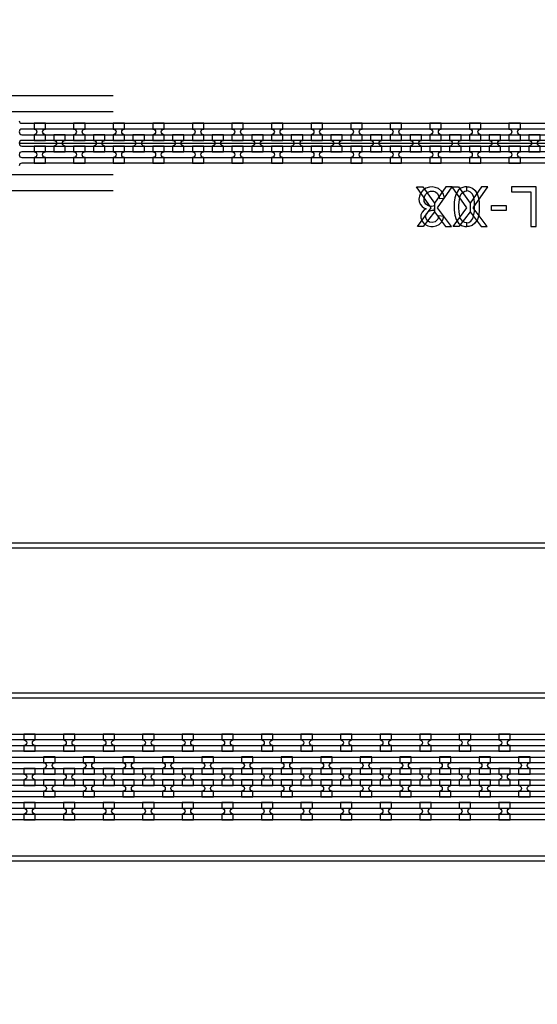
# Model space of a CAD drawing. Extents: x -63500 to 63500, y -63500 to 63500.
# Tile 184 of 256: x -12613 to -9343, y 9955 to 16170. Entities that reach past the tile are written whole.
import ezdxf

# ---------------------------------------------------------------- set-up
doc = ezdxf.new("R2010")
doc.units = 13
doc.header["$MEASUREMENT"] = 0
for name, color, linetype in [('1_Metal', 2, 'Continuous'), ('2_Electrodes', 5, 'Continuous'), ('3_Outline', 4, 'Continuous')]:
    doc.layers.add(name, color=color, linetype=linetype)

msp = doc.modelspace()

# ---------------------------------------------------------------- linework, layer by layer
for p, q in [((-12022.2, 15690), (-17305.1, 15690)), ((-17760.6, 15590), (-12022.2, 15590)), ((-12616, 15390), (-4451.8, 15390)), ((-12022.2, 15190), (-17760.6, 15190)), ((-12022.2, 15090), (-17368.1, 15090))]:
    msp.add_line(p, q)
for points in [[(-10100.5, 14864), (-10013.3, 14983), (-10105.8, 15114), (-10066.2, 15114), (-9993.2, 15011.6), (-9993.2, 14958.1), (-10063.9, 14864), (-10100.5, 14864)], [(-9885.8, 14864), (-9973.1, 14983), (-9880.5, 15114), (-9920.1, 15114), (-9993.2, 15011.6), (-9993.2, 14958.1), (-9922.5, 14864), (-9885.8, 14864)], [(-9875.2, 14864), (-9787.9, 14983), (-9880.5, 15114), (-9840.9, 15114), (-9767.8, 15011.6), (-9767.8, 14958.1), (-9838.5, 14864), (-9875.2, 14864)], [(-9660.5, 14864), (-9747.7, 14983), (-9655.2, 15114), (-9694.8, 15114), (-9767.8, 15011.6), (-9767.8, 14958.1), (-9697.1, 14864), (-9660.5, 14864)]]:
    msp.add_lwpolyline(points, close=True)
for radius in [50000, 47500, 45000]:
    msp.add_circle((0, 0), radius)
at = {"layer": '1_Metal'}
for points in [[(-50000, 0, -1), (50000, 0), (51000, 0, 1), (-51000, 0)], [(-32850, 11300), (-5866, 11300, 0.414214), (-4026, 13140), (-4026, 13640, 0.414214), (-5866, 15480), (-7098, 15480, 0.414214), (-7116, 15462), (-7116, 15462), (-7146.6, 15462), (-7146.6, 15532.2), (-7116.6, 15532.2, 0.384752), (-7098.7, 15516), (-5866, 15516, -0.414214), (-3990, 13640), (-3990, 13140, -0.414214), (-5866, 11264), (-32850, 11264)], [(-12450, 15408), (-12450, 15444, -0.414214), (-12468, 15462), (-12468, 15462, -0.414214), (-12450, 15480), (-12450, 15516), (-12522, 15516), (-12522, 15480, -0.414214), (-12504, 15462), (-12504, 15462, -0.414214), (-12522, 15444), (-12522, 15408)], [(-12200, 15408), (-12200, 15444, -0.414214), (-12218, 15462), (-12218, 15462, -0.414214), (-12200, 15480), (-12200, 15516), (-12272, 15516), (-12272, 15480, -0.414214), (-12254, 15462), (-12254, 15462, -0.414214), (-12272, 15444), (-12272, 15408)], [(-11950, 15408), (-11950, 15444, -0.414214), (-11968, 15462), (-11968, 15462, -0.414214), (-11950, 15480), (-11950, 15516), (-12022, 15516), (-12022, 15480, -0.414214), (-12004, 15462), (-12004, 15462, -0.414214), (-12022, 15444), (-12022, 15408)], [(-11700, 15408), (-11700, 15444, -0.414214), (-11718, 15462), (-11718, 15462, -0.414214), (-11700, 15480), (-11700, 15516), (-11772, 15516), (-11772, 15480, -0.414214), (-11754, 15462), (-11754, 15462, -0.414214), (-11772, 15444), (-11772, 15408)], [(-11450, 15408), (-11450, 15444, -0.414214), (-11468, 15462), (-11468, 15462, -0.414214), (-11450, 15480), (-11450, 15516), (-11522, 15516), (-11522, 15480, -0.414214), (-11504, 15462), (-11504, 15462, -0.414214), (-11522, 15444), (-11522, 15408)], [(-11200, 15408), (-11200, 15444, -0.414214), (-11218, 15462), (-11218, 15462, -0.414214), (-11200, 15480), (-11200, 15516), (-11272, 15516), (-11272, 15480, -0.414214), (-11254, 15462), (-11254, 15462, -0.414214), (-11272, 15444), (-11272, 15408)], [(-10950, 15408), (-10950, 15444, -0.414214), (-10968, 15462), (-10968, 15462, -0.414214), (-10950, 15480), (-10950, 15516), (-11022, 15516), (-11022, 15480, -0.414214), (-11004, 15462), (-11004, 15462, -0.414214), (-11022, 15444), (-11022, 15408)], [(-10700, 15408), (-10700, 15444, -0.414214), (-10718, 15462), (-10718, 15462, -0.414214), (-10700, 15480), (-10700, 15516), (-10772, 15516), (-10772, 15480, -0.414214), (-10754, 15462), (-10754, 15462, -0.414214), (-10772, 15444), (-10772, 15408)], [(-10450, 15408), (-10450, 15444, -0.414214), (-10468, 15462), (-10468, 15462, -0.414214), (-10450, 15480), (-10450, 15516), (-10522, 15516), (-10522, 15480, -0.414214), (-10504, 15462), (-10504, 15462, -0.414214), (-10522, 15444), (-10522, 15408)], [(-10200, 15408), (-10200, 15444, -0.414214), (-10218, 15462), (-10218, 15462, -0.414214), (-10200, 15480), (-10200, 15516), (-10272, 15516), (-10272, 15480, -0.414214), (-10254, 15462), (-10254, 15462, -0.414214), (-10272, 15444), (-10272, 15408)], [(-9950, 15408), (-9950, 15444, -0.414214), (-9968, 15462), (-9968, 15462, -0.414214), (-9950, 15480), (-9950, 15516), (-10022, 15516), (-10022, 15480, -0.414214), (-10004, 15462), (-10004, 15462, -0.414214), (-10022, 15444), (-10022, 15408)], [(-9700, 15408), (-9700, 15444, -0.414214), (-9718, 15462), (-9718, 15462, -0.414214), (-9700, 15480), (-9700, 15516), (-9772, 15516), (-9772, 15480, -0.414214), (-9754, 15462), (-9754, 15462, -0.414214), (-9772, 15444), (-9772, 15408)], [(-9450, 15408), (-9450, 15444, -0.414214), (-9468, 15462), (-9468, 15462, -0.414214), (-9450, 15480), (-9450, 15516), (-9522, 15516), (-9522, 15480, -0.414214), (-9504, 15462), (-9504, 15462, -0.414214), (-9522, 15444), (-9522, 15408)], [(-32850, 11372), (-32446, 11372), (-32446, 11372), (-5866, 11372, 0.414214), (-4098, 13140), (-4098, 13640, 0.414214), (-5866, 15408), (-7098, 15408, 0.414214), (-7116, 15390), (-7116, 15390), (-7146.6, 15390), (-7146.6, 15462), (-7116, 15462, 0.414214), (-7098, 15444), (-5866, 15444, -0.414214), (-4062, 13640), (-4062, 13140, -0.414214), (-5866, 11336), (-32446, 11336), (-32850, 11336)], [(-12325, 15444), (-12397, 15444), (-12397, 15408, -0.414214), (-12379, 15390), (-12379, 15390, -0.414214), (-12397, 15372), (-12397, 15336), (-12325, 15336), (-12325, 15372, -0.414214), (-12343, 15390), (-12343, 15390, -0.414214), (-12325, 15408), (-12325, 15444)], [(-12075, 15444), (-12147, 15444), (-12147, 15408, -0.414214), (-12129, 15390), (-12129, 15390, -0.414214), (-12147, 15372), (-12147, 15336), (-12075, 15336), (-12075, 15372, -0.414214), (-12093, 15390), (-12093, 15390, -0.414214), (-12075, 15408), (-12075, 15444)], [(-11825, 15444), (-11897, 15444), (-11897, 15408, -0.414214), (-11879, 15390), (-11879, 15390, -0.414214), (-11897, 15372), (-11897, 15336), (-11825, 15336), (-11825, 15372, -0.414214), (-11843, 15390), (-11843, 15390, -0.414214), (-11825, 15408), (-11825, 15444)], [(-11575, 15444), (-11647, 15444), (-11647, 15408, -0.414214), (-11629, 15390), (-11629, 15390, -0.414214), (-11647, 15372), (-11647, 15336), (-11575, 15336), (-11575, 15372, -0.414214), (-11593, 15390), (-11593, 15390, -0.414214), (-11575, 15408), (-11575, 15444)], [(-11325, 15444), (-11397, 15444), (-11397, 15408, -0.414214), (-11379, 15390), (-11379, 15390, -0.414214), (-11397, 15372), (-11397, 15336), (-11325, 15336), (-11325, 15372, -0.414214), (-11343, 15390), (-11343, 15390, -0.414214), (-11325, 15408), (-11325, 15444)], [(-11075, 15444), (-11147, 15444), (-11147, 15408, -0.414214), (-11129, 15390), (-11129, 15390, -0.414214), (-11147, 15372), (-11147, 15336), (-11075, 15336), (-11075, 15372, -0.414214), (-11093, 15390), (-11093, 15390, -0.414214), (-11075, 15408), (-11075, 15444)], [(-10825, 15444), (-10897, 15444), (-10897, 15408, -0.414214), (-10879, 15390), (-10879, 15390, -0.414214), (-10897, 15372), (-10897, 15336), (-10825, 15336), (-10825, 15372, -0.414214), (-10843, 15390), (-10843, 15390, -0.414214), (-10825, 15408), (-10825, 15444)], [(-10575, 15444), (-10647, 15444), (-10647, 15408, -0.414214), (-10629, 15390), (-10629, 15390, -0.414214), (-10647, 15372), (-10647, 15336), (-10575, 15336), (-10575, 15372, -0.414214), (-10593, 15390), (-10593, 15390, -0.414214), (-10575, 15408), (-10575, 15444)], [(-10325, 15444), (-10397, 15444), (-10397, 15408, -0.414214), (-10379, 15390), (-10379, 15390, -0.414214), (-10397, 15372), (-10397, 15336), (-10325, 15336), (-10325, 15372, -0.414214), (-10343, 15390), (-10343, 15390, -0.414214), (-10325, 15408), (-10325, 15444)], [(-10075, 15444), (-10147, 15444), (-10147, 15408, -0.414214), (-10129, 15390), (-10129, 15390, -0.414214), (-10147, 15372), (-10147, 15336), (-10075, 15336), (-10075, 15372, -0.414214), (-10093, 15390), (-10093, 15390, -0.414214), (-10075, 15408), (-10075, 15444)], [(-9825, 15444), (-9897, 15444), (-9897, 15408, -0.414214), (-9879, 15390), (-9879, 15390, -0.414214), (-9897, 15372), (-9897, 15336), (-9825, 15336), (-9825, 15372, -0.414214), (-9843, 15390), (-9843, 15390, -0.414214), (-9825, 15408), (-9825, 15444)], [(-9575, 15444), (-9647, 15444), (-9647, 15408, -0.414214), (-9629, 15390), (-9629, 15390, -0.414214), (-9647, 15372), (-9647, 15336), (-9575, 15336), (-9575, 15372, -0.414214), (-9593, 15390), (-9593, 15390, -0.414214), (-9575, 15408), (-9575, 15444)], [(-9325, 15444), (-9397, 15444), (-9397, 15408, -0.414214), (-9379, 15390), (-9379, 15390, -0.414214), (-9397, 15372), (-9397, 15336), (-9325, 15336), (-9325, 15372, -0.414214), (-9343, 15390), (-9343, 15390, -0.414214), (-9325, 15408), (-9325, 15444)], [(-32850, 11444), (-32446, 11444), (-5866, 11444, 0.414214), (-4170, 13140), (-4170, 13640, 0.414214), (-5866, 15336), (-7098, 15336, 0.414214), (-7116, 15318), (-7116, 15318), (-7146.6, 15318), (-7146.6, 15390), (-7116, 15390, 0.414214), (-7098, 15372), (-5866, 15372, -0.414214), (-4134, 13640), (-4134, 13140, -0.414214), (-5866, 11408), (-32446, 11408), (-32850, 11408)], [(-12450, 15372), (-12522, 15372), (-12522, 15336, -0.414214), (-12504, 15318), (-12504, 15318, -0.414214), (-12522, 15300), (-12522, 15264), (-12450, 15264), (-12450, 15300, -0.414214), (-12468, 15318), (-12468, 15318, -0.414214), (-12450, 15336), (-12450, 15372)], [(-12200, 15372), (-12272, 15372), (-12272, 15336, -0.414214), (-12254, 15318), (-12254, 15318, -0.414214), (-12272, 15300), (-12272, 15264), (-12200, 15264), (-12200, 15300, -0.414214), (-12218, 15318), (-12218, 15318, -0.414214), (-12200, 15336), (-12200, 15372)], [(-11950, 15372), (-12022, 15372), (-12022, 15336, -0.414214), (-12004, 15318), (-12004, 15318, -0.414214), (-12022, 15300), (-12022, 15264), (-11950, 15264), (-11950, 15300, -0.414214), (-11968, 15318), (-11968, 15318, -0.414214), (-11950, 15336), (-11950, 15372)], [(-11700, 15372), (-11772, 15372), (-11772, 15336, -0.414214), (-11754, 15318), (-11754, 15318, -0.414214), (-11772, 15300), (-11772, 15264), (-11700, 15264), (-11700, 15300, -0.414214), (-11718, 15318), (-11718, 15318, -0.414214), (-11700, 15336), (-11700, 15372)], [(-11450, 15372), (-11522, 15372), (-11522, 15336, -0.414214), (-11504, 15318), (-11504, 15318, -0.414214), (-11522, 15300), (-11522, 15264), (-11450, 15264), (-11450, 15300, -0.414214), (-11468, 15318), (-11468, 15318, -0.414214), (-11450, 15336), (-11450, 15372)], [(-11200, 15372), (-11272, 15372), (-11272, 15336, -0.414214), (-11254, 15318), (-11254, 15318, -0.414214), (-11272, 15300), (-11272, 15264), (-11200, 15264), (-11200, 15300, -0.414214), (-11218, 15318), (-11218, 15318, -0.414214), (-11200, 15336), (-11200, 15372)], [(-10950, 15372), (-11022, 15372), (-11022, 15336, -0.414214), (-11004, 15318), (-11004, 15318, -0.414214), (-11022, 15300), (-11022, 15264), (-10950, 15264), (-10950, 15300, -0.414214), (-10968, 15318), (-10968, 15318, -0.414214), (-10950, 15336), (-10950, 15372)], [(-10700, 15372), (-10772, 15372), (-10772, 15336, -0.414214), (-10754, 15318), (-10754, 15318, -0.414214), (-10772, 15300), (-10772, 15264), (-10700, 15264), (-10700, 15300, -0.414214), (-10718, 15318), (-10718, 15318, -0.414214), (-10700, 15336), (-10700, 15372)], [(-10450, 15372), (-10522, 15372), (-10522, 15336, -0.414214), (-10504, 15318), (-10504, 15318, -0.414214), (-10522, 15300), (-10522, 15264), (-10450, 15264), (-10450, 15300, -0.414214), (-10468, 15318), (-10468, 15318, -0.414214), (-10450, 15336), (-10450, 15372)], [(-10200, 15372), (-10272, 15372), (-10272, 15336, -0.414214), (-10254, 15318), (-10254, 15318, -0.414214), (-10272, 15300), (-10272, 15264), (-10200, 15264), (-10200, 15300, -0.414214), (-10218, 15318), (-10218, 15318, -0.414214), (-10200, 15336), (-10200, 15372)], [(-9950, 15372), (-10022, 15372), (-10022, 15336, -0.414214), (-10004, 15318), (-10004, 15318, -0.414214), (-10022, 15300), (-10022, 15264), (-9950, 15264), (-9950, 15300, -0.414214), (-9968, 15318), (-9968, 15318, -0.414214), (-9950, 15336), (-9950, 15372)], [(-9700, 15372), (-9772, 15372), (-9772, 15336, -0.414214), (-9754, 15318), (-9754, 15318, -0.414214), (-9772, 15300), (-9772, 15264), (-9700, 15264), (-9700, 15300, -0.414214), (-9718, 15318), (-9718, 15318, -0.414214), (-9700, 15336), (-9700, 15372)], [(-9450, 15372), (-9522, 15372), (-9522, 15336, -0.414214), (-9504, 15318), (-9504, 15318, -0.414214), (-9522, 15300), (-9522, 15264), (-9450, 15264), (-9450, 15300, -0.414214), (-9468, 15318), (-9468, 15318, -0.414214), (-9450, 15336), (-9450, 15372)], [(-32850, 11516), (-32446, 11516), (-5866, 11516, 0.414214), (-4242, 13140), (-4242, 13640, 0.414214), (-5866, 15264), (-7098.7, 15264, 0.384752), (-7116.6, 15247.9), (-7146.6, 15247.9), (-7146.6, 15318), (-7116, 15318, 0.414214), (-7098, 15300), (-5866, 15300, -0.414214), (-4206, 13640), (-4206, 13140, -0.414214), (-5866, 11480), (-32446, 11480), (-32850, 11480)], [(-12586, 11552.1), (-12514, 11552.1), (-12514, 11588.1, -0.414214), (-12532, 11606.1), (-12532, 11606.1, -0.414214), (-12514, 11624.1), (-12514, 11660.1), (-12586, 11660.1), (-12586, 11624.1, -0.414214), (-12568, 11606.1), (-12568, 11606.1, -0.414214), (-12586, 11588.1)], [(-12336, 11552.1), (-12264, 11552.1), (-12264, 11588.1, -0.414214), (-12282, 11606.1), (-12282, 11606.1, -0.414214), (-12264, 11624.1), (-12264, 11660.1), (-12336, 11660.1), (-12336, 11624.1, -0.414214), (-12318, 11606.1), (-12318, 11606.1, -0.414214), (-12336, 11588.1)], [(-12086, 11552.1), (-12014, 11552.1), (-12014, 11588.1, -0.414214), (-12032, 11606.1), (-12032, 11606.1, -0.414214), (-12014, 11624.1), (-12014, 11660.1), (-12086, 11660.1), (-12086, 11624.1, -0.414214), (-12068, 11606.1), (-12068, 11606.1, -0.414214), (-12086, 11588.1)], [(-11836, 11552.1), (-11764, 11552.1), (-11764, 11588.1, -0.414214), (-11782, 11606.1), (-11782, 11606.1, -0.414214), (-11764, 11624.1), (-11764, 11660.1), (-11836, 11660.1), (-11836, 11624.1, -0.414214), (-11818, 11606.1), (-11818, 11606.1, -0.414214), (-11836, 11588.1)], [(-11586, 11552.1), (-11514, 11552.1), (-11514, 11588.1, -0.414214), (-11532, 11606.1), (-11532, 11606.1, -0.414214), (-11514, 11624.1), (-11514, 11660.1), (-11586, 11660.1), (-11586, 11624.1, -0.414214), (-11568, 11606.1), (-11568, 11606.1, -0.414214), (-11586, 11588.1)], [(-11336, 11552.1), (-11264, 11552.1), (-11264, 11588.1, -0.414214), (-11282, 11606.1), (-11282, 11606.1, -0.414214), (-11264, 11624.1), (-11264, 11660.1), (-11336, 11660.1), (-11336, 11624.1, -0.414214), (-11318, 11606.1), (-11318, 11606.1, -0.414214), (-11336, 11588.1)], [(-11086, 11552.1), (-11014, 11552.1), (-11014, 11588.1, -0.414214), (-11032, 11606.1), (-11032, 11606.1, -0.414214), (-11014, 11624.1), (-11014, 11660.1), (-11086, 11660.1), (-11086, 11624.1, -0.414214), (-11068, 11606.1), (-11068, 11606.1, -0.414214), (-11086, 11588.1)], [(-10836, 11552.1), (-10764, 11552.1), (-10764, 11588.1, -0.414214), (-10782, 11606.1), (-10782, 11606.1, -0.414214), (-10764, 11624.1), (-10764, 11660.1), (-10836, 11660.1), (-10836, 11624.1, -0.414214), (-10818, 11606.1), (-10818, 11606.1, -0.414214), (-10836, 11588.1)], [(-10586, 11552.1), (-10514, 11552.1), (-10514, 11588.1, -0.414214), (-10532, 11606.1), (-10532, 11606.1, -0.414214), (-10514, 11624.1), (-10514, 11660.1), (-10586, 11660.1), (-10586, 11624.1, -0.414214), (-10568, 11606.1), (-10568, 11606.1, -0.414214), (-10586, 11588.1)], [(-10336, 11552.1), (-10264, 11552.1), (-10264, 11588.1, -0.414214), (-10282, 11606.1), (-10282, 11606.1, -0.414214), (-10264, 11624.1), (-10264, 11660.1), (-10336, 11660.1), (-10336, 11624.1, -0.414214), (-10318, 11606.1), (-10318, 11606.1, -0.414214), (-10336, 11588.1)], [(-10086, 11552.1), (-10014, 11552.1), (-10014, 11588.1, -0.414214), (-10032, 11606.1), (-10032, 11606.1, -0.414214), (-10014, 11624.1), (-10014, 11660.1), (-10086, 11660.1), (-10086, 11624.1, -0.414214), (-10068, 11606.1), (-10068, 11606.1, -0.414214), (-10086, 11588.1)], [(-9836, 11552.1), (-9764, 11552.1), (-9764, 11588.1, -0.414214), (-9782, 11606.1), (-9782, 11606.1, -0.414214), (-9764, 11624.1), (-9764, 11660.1), (-9836, 11660.1), (-9836, 11624.1, -0.414214), (-9818, 11606.1), (-9818, 11606.1, -0.414214), (-9836, 11588.1)], [(-9586, 11552.1), (-9514, 11552.1), (-9514, 11588.1, -0.414214), (-9532, 11606.1), (-9532, 11606.1, -0.414214), (-9514, 11624.1), (-9514, 11660.1), (-9586, 11660.1), (-9586, 11624.1, -0.414214), (-9568, 11606.1), (-9568, 11606.1, -0.414214), (-9586, 11588.1)], [(-12389.2, 11408.1), (-12389.2, 11444.1, -0.414214), (-12407.2, 11462.1), (-12407.2, 11462.1, -0.414214), (-12389.2, 11480.1), (-12389.2, 11516.1), (-12461.2, 11516.1), (-12461.2, 11480.1, -0.414214), (-12443.2, 11462.1), (-12443.2, 11462.1, -0.414214), (-12461.2, 11444.1), (-12461.2, 11408.1)], [(-12139.2, 11408.1), (-12139.2, 11444.1, -0.414214), (-12157.2, 11462.1), (-12157.2, 11462.1, -0.414214), (-12139.2, 11480.1), (-12139.2, 11516.1), (-12211.2, 11516.1), (-12211.2, 11480.1, -0.414214), (-12193.2, 11462.1), (-12193.2, 11462.1, -0.414214), (-12211.2, 11444.1), (-12211.2, 11408.1)], [(-11889.2, 11408.1), (-11889.2, 11444.1, -0.414214), (-11907.2, 11462.1), (-11907.2, 11462.1, -0.414214), (-11889.2, 11480.1), (-11889.2, 11516.1), (-11961.2, 11516.1), (-11961.2, 11480.1, -0.414214), (-11943.2, 11462.1), (-11943.2, 11462.1, -0.414214), (-11961.2, 11444.1), (-11961.2, 11408.1)], [(-11639.2, 11408.1), (-11639.2, 11444.1, -0.414214), (-11657.2, 11462.1), (-11657.2, 11462.1, -0.414214), (-11639.2, 11480.1), (-11639.2, 11516.1), (-11711.2, 11516.1), (-11711.2, 11480.1, -0.414214), (-11693.2, 11462.1), (-11693.2, 11462.1, -0.414214), (-11711.2, 11444.1), (-11711.2, 11408.1)], [(-11389.2, 11408.1), (-11389.2, 11444.1, -0.414214), (-11407.2, 11462.1), (-11407.2, 11462.1, -0.414214), (-11389.2, 11480.1), (-11389.2, 11516.1), (-11461.2, 11516.1), (-11461.2, 11480.1, -0.414214), (-11443.2, 11462.1), (-11443.2, 11462.1, -0.414214), (-11461.2, 11444.1), (-11461.2, 11408.1)], [(-11139.2, 11408.1), (-11139.2, 11444.1, -0.414214), (-11157.2, 11462.1), (-11157.2, 11462.1, -0.414214), (-11139.2, 11480.1), (-11139.2, 11516.1), (-11211.2, 11516.1), (-11211.2, 11480.1, -0.414214), (-11193.2, 11462.1), (-11193.2, 11462.1, -0.414214), (-11211.2, 11444.1), (-11211.2, 11408.1)], [(-10889.2, 11408.1), (-10889.2, 11444.1, -0.414214), (-10907.2, 11462.1), (-10907.2, 11462.1, -0.414214), (-10889.2, 11480.1), (-10889.2, 11516.1), (-10961.2, 11516.1), (-10961.2, 11480.1, -0.414214), (-10943.2, 11462.1), (-10943.2, 11462.1, -0.414214), (-10961.2, 11444.1), (-10961.2, 11408.1)], [(-10639.2, 11408.1), (-10639.2, 11444.1, -0.414214), (-10657.2, 11462.1), (-10657.2, 11462.1, -0.414214), (-10639.2, 11480.1), (-10639.2, 11516.1), (-10711.2, 11516.1), (-10711.2, 11480.1, -0.414214), (-10693.2, 11462.1), (-10693.2, 11462.1, -0.414214), (-10711.2, 11444.1), (-10711.2, 11408.1)], [(-10389.2, 11408.1), (-10389.2, 11444.1, -0.414214), (-10407.2, 11462.1), (-10407.2, 11462.1, -0.414214), (-10389.2, 11480.1), (-10389.2, 11516.1), (-10461.2, 11516.1), (-10461.2, 11480.1, -0.414214), (-10443.2, 11462.1), (-10443.2, 11462.1, -0.414214), (-10461.2, 11444.1), (-10461.2, 11408.1)], [(-10139.2, 11408.1), (-10139.2, 11444.1, -0.414214), (-10157.2, 11462.1), (-10157.2, 11462.1, -0.414214), (-10139.2, 11480.1), (-10139.2, 11516.1), (-10211.2, 11516.1), (-10211.2, 11480.1, -0.414214), (-10193.2, 11462.1), (-10193.2, 11462.1, -0.414214), (-10211.2, 11444.1), (-10211.2, 11408.1)], [(-9889.2, 11408.1), (-9889.2, 11444.1, -0.414214), (-9907.2, 11462.1), (-9907.2, 11462.1, -0.414214), (-9889.2, 11480.1), (-9889.2, 11516.1), (-9961.2, 11516.1), (-9961.2, 11480.1, -0.414214), (-9943.2, 11462.1), (-9943.2, 11462.1, -0.414214), (-9961.2, 11444.1), (-9961.2, 11408.1)], [(-9639.2, 11408.1), (-9639.2, 11444.1, -0.414214), (-9657.2, 11462.1), (-9657.2, 11462.1, -0.414214), (-9639.2, 11480.1), (-9639.2, 11516.1), (-9711.2, 11516.1), (-9711.2, 11480.1, -0.414214), (-9693.2, 11462.1), (-9693.2, 11462.1, -0.414214), (-9711.2, 11444.1), (-9711.2, 11408.1)], [(-9389.2, 11408.1), (-9389.2, 11444.1, -0.414214), (-9407.2, 11462.1), (-9407.2, 11462.1, -0.414214), (-9389.2, 11480.1), (-9389.2, 11516.1), (-9461.2, 11516.1), (-9461.2, 11480.1, -0.414214), (-9443.2, 11462.1), (-9443.2, 11462.1, -0.414214), (-9461.2, 11444.1), (-9461.2, 11408.1)], [(-12514.2, 11444.1), (-12586.2, 11444.1), (-12586.2, 11408.1, -0.414214), (-12568.2, 11390.1), (-12568.2, 11390.1, -0.414214), (-12586.2, 11372.1), (-12586.2, 11336.1), (-12514.2, 11336.1), (-12514.2, 11372.1, -0.414214), (-12532.2, 11390.1), (-12532.2, 11390.1, -0.414214), (-12514.2, 11408.1), (-12514.2, 11444.1)], [(-12264.2, 11444.1), (-12336.2, 11444.1), (-12336.2, 11408.1, -0.414214), (-12318.2, 11390.1), (-12318.2, 11390.1, -0.414214), (-12336.2, 11372.1), (-12336.2, 11336.1), (-12264.2, 11336.1), (-12264.2, 11372.1, -0.414214), (-12282.2, 11390.1), (-12282.2, 11390.1, -0.414214), (-12264.2, 11408.1), (-12264.2, 11444.1)], [(-12014.2, 11444.1), (-12086.2, 11444.1), (-12086.2, 11408.1, -0.414214), (-12068.2, 11390.1), (-12068.2, 11390.1, -0.414214), (-12086.2, 11372.1), (-12086.2, 11336.1), (-12014.2, 11336.1), (-12014.2, 11372.1, -0.414214), (-12032.2, 11390.1), (-12032.2, 11390.1, -0.414214), (-12014.2, 11408.1), (-12014.2, 11444.1)], [(-11764.2, 11444.1), (-11836.2, 11444.1), (-11836.2, 11408.1, -0.414214), (-11818.2, 11390.1), (-11818.2, 11390.1, -0.414214), (-11836.2, 11372.1), (-11836.2, 11336.1), (-11764.2, 11336.1), (-11764.2, 11372.1, -0.414214), (-11782.2, 11390.1), (-11782.2, 11390.1, -0.414214), (-11764.2, 11408.1), (-11764.2, 11444.1)], [(-11514.2, 11444.1), (-11586.2, 11444.1), (-11586.2, 11408.1, -0.414214), (-11568.2, 11390.1), (-11568.2, 11390.1, -0.414214), (-11586.2, 11372.1), (-11586.2, 11336.1), (-11514.2, 11336.1), (-11514.2, 11372.1, -0.414214), (-11532.2, 11390.1), (-11532.2, 11390.1, -0.414214), (-11514.2, 11408.1), (-11514.2, 11444.1)], [(-11264.2, 11444.1), (-11336.2, 11444.1), (-11336.2, 11408.1, -0.414214), (-11318.2, 11390.1), (-11318.2, 11390.1, -0.414214), (-11336.2, 11372.1), (-11336.2, 11336.1), (-11264.2, 11336.1), (-11264.2, 11372.1, -0.414214), (-11282.2, 11390.1), (-11282.2, 11390.1, -0.414214), (-11264.2, 11408.1), (-11264.2, 11444.1)], [(-11014.2, 11444.1), (-11086.2, 11444.1), (-11086.2, 11408.1, -0.414214), (-11068.2, 11390.1), (-11068.2, 11390.1, -0.414214), (-11086.2, 11372.1), (-11086.2, 11336.1), (-11014.2, 11336.1), (-11014.2, 11372.1, -0.414214), (-11032.2, 11390.1), (-11032.2, 11390.1, -0.414214), (-11014.2, 11408.1), (-11014.2, 11444.1)], [(-10764.2, 11444.1), (-10836.2, 11444.1), (-10836.2, 11408.1, -0.414214), (-10818.2, 11390.1), (-10818.2, 11390.1, -0.414214), (-10836.2, 11372.1), (-10836.2, 11336.1), (-10764.2, 11336.1), (-10764.2, 11372.1, -0.414214), (-10782.2, 11390.1), (-10782.2, 11390.1, -0.414214), (-10764.2, 11408.1), (-10764.2, 11444.1)], [(-10514.2, 11444.1), (-10586.2, 11444.1), (-10586.2, 11408.1, -0.414214), (-10568.2, 11390.1), (-10568.2, 11390.1, -0.414214), (-10586.2, 11372.1), (-10586.2, 11336.1), (-10514.2, 11336.1), (-10514.2, 11372.1, -0.414214), (-10532.2, 11390.1), (-10532.2, 11390.1, -0.414214), (-10514.2, 11408.1), (-10514.2, 11444.1)], [(-10264.2, 11444.1), (-10336.2, 11444.1), (-10336.2, 11408.1, -0.414214), (-10318.2, 11390.1), (-10318.2, 11390.1, -0.414214), (-10336.2, 11372.1), (-10336.2, 11336.1), (-10264.2, 11336.1), (-10264.2, 11372.1, -0.414214), (-10282.2, 11390.1), (-10282.2, 11390.1, -0.414214), (-10264.2, 11408.1), (-10264.2, 11444.1)], [(-10014.2, 11444.1), (-10086.2, 11444.1), (-10086.2, 11408.1, -0.414214), (-10068.2, 11390.1), (-10068.2, 11390.1, -0.414214), (-10086.2, 11372.1), (-10086.2, 11336.1), (-10014.2, 11336.1), (-10014.2, 11372.1, -0.414214), (-10032.2, 11390.1), (-10032.2, 11390.1, -0.414214), (-10014.2, 11408.1), (-10014.2, 11444.1)], [(-9764.2, 11444.1), (-9836.2, 11444.1), (-9836.2, 11408.1, -0.414214), (-9818.2, 11390.1), (-9818.2, 11390.1, -0.414214), (-9836.2, 11372.1), (-9836.2, 11336.1), (-9764.2, 11336.1), (-9764.2, 11372.1, -0.414214), (-9782.2, 11390.1), (-9782.2, 11390.1, -0.414214), (-9764.2, 11408.1), (-9764.2, 11444.1)], [(-9514.2, 11444.1), (-9586.2, 11444.1), (-9586.2, 11408.1, -0.414214), (-9568.2, 11390.1), (-9568.2, 11390.1, -0.414214), (-9586.2, 11372.1), (-9586.2, 11336.1), (-9514.2, 11336.1), (-9514.2, 11372.1, -0.414214), (-9532.2, 11390.1), (-9532.2, 11390.1, -0.414214), (-9514.2, 11408.1), (-9514.2, 11444.1)], [(-12389.2, 11372.1), (-12461.2, 11372.1), (-12461.2, 11336.1, -0.414214), (-12443.2, 11318.1), (-12443.2, 11318.1, -0.414214), (-12461.2, 11300.1), (-12461.2, 11264.1), (-12389.2, 11264.1), (-12389.2, 11300.1, -0.414214), (-12407.2, 11318.1), (-12407.2, 11318.1, -0.414214), (-12389.2, 11336.1), (-12389.2, 11372.1)], [(-12139.2, 11372.1), (-12211.2, 11372.1), (-12211.2, 11336.1, -0.414214), (-12193.2, 11318.1), (-12193.2, 11318.1, -0.414214), (-12211.2, 11300.1), (-12211.2, 11264.1), (-12139.2, 11264.1), (-12139.2, 11300.1, -0.414214), (-12157.2, 11318.1), (-12157.2, 11318.1, -0.414214), (-12139.2, 11336.1), (-12139.2, 11372.1)], [(-11889.2, 11372.1), (-11961.2, 11372.1), (-11961.2, 11336.1, -0.414214), (-11943.2, 11318.1), (-11943.2, 11318.1, -0.414214), (-11961.2, 11300.1), (-11961.2, 11264.1), (-11889.2, 11264.1), (-11889.2, 11300.1, -0.414214), (-11907.2, 11318.1), (-11907.2, 11318.1, -0.414214), (-11889.2, 11336.1), (-11889.2, 11372.1)], [(-11639.2, 11372.1), (-11711.2, 11372.1), (-11711.2, 11336.1, -0.414214), (-11693.2, 11318.1), (-11693.2, 11318.1, -0.414214), (-11711.2, 11300.1), (-11711.2, 11264.1), (-11639.2, 11264.1), (-11639.2, 11300.1, -0.414214), (-11657.2, 11318.1), (-11657.2, 11318.1, -0.414214), (-11639.2, 11336.1), (-11639.2, 11372.1)], [(-11389.2, 11372.1), (-11461.2, 11372.1), (-11461.2, 11336.1, -0.414214), (-11443.2, 11318.1), (-11443.2, 11318.1, -0.414214), (-11461.2, 11300.1), (-11461.2, 11264.1), (-11389.2, 11264.1), (-11389.2, 11300.1, -0.414214), (-11407.2, 11318.1), (-11407.2, 11318.1, -0.414214), (-11389.2, 11336.1), (-11389.2, 11372.1)], [(-11139.2, 11372.1), (-11211.2, 11372.1), (-11211.2, 11336.1, -0.414214), (-11193.2, 11318.1), (-11193.2, 11318.1, -0.414214), (-11211.2, 11300.1), (-11211.2, 11264.1), (-11139.2, 11264.1), (-11139.2, 11300.1, -0.414214), (-11157.2, 11318.1), (-11157.2, 11318.1, -0.414214), (-11139.2, 11336.1), (-11139.2, 11372.1)], [(-10889.2, 11372.1), (-10961.2, 11372.1), (-10961.2, 11336.1, -0.414214), (-10943.2, 11318.1), (-10943.2, 11318.1, -0.414214), (-10961.2, 11300.1), (-10961.2, 11264.1), (-10889.2, 11264.1), (-10889.2, 11300.1, -0.414214), (-10907.2, 11318.1), (-10907.2, 11318.1, -0.414214), (-10889.2, 11336.1), (-10889.2, 11372.1)], [(-10639.2, 11372.1), (-10711.2, 11372.1), (-10711.2, 11336.1, -0.414214), (-10693.2, 11318.1), (-10693.2, 11318.1, -0.414214), (-10711.2, 11300.1), (-10711.2, 11264.1), (-10639.2, 11264.1), (-10639.2, 11300.1, -0.414214), (-10657.2, 11318.1), (-10657.2, 11318.1, -0.414214), (-10639.2, 11336.1), (-10639.2, 11372.1)], [(-10389.2, 11372.1), (-10461.2, 11372.1), (-10461.2, 11336.1, -0.414214), (-10443.2, 11318.1), (-10443.2, 11318.1, -0.414214), (-10461.2, 11300.1), (-10461.2, 11264.1), (-10389.2, 11264.1), (-10389.2, 11300.1, -0.414214), (-10407.2, 11318.1), (-10407.2, 11318.1, -0.414214), (-10389.2, 11336.1), (-10389.2, 11372.1)], [(-10139.2, 11372.1), (-10211.2, 11372.1), (-10211.2, 11336.1, -0.414214), (-10193.2, 11318.1), (-10193.2, 11318.1, -0.414214), (-10211.2, 11300.1), (-10211.2, 11264.1), (-10139.2, 11264.1), (-10139.2, 11300.1, -0.414214), (-10157.2, 11318.1), (-10157.2, 11318.1, -0.414214), (-10139.2, 11336.1), (-10139.2, 11372.1)], [(-9889.2, 11372.1), (-9961.2, 11372.1), (-9961.2, 11336.1, -0.414214), (-9943.2, 11318.1), (-9943.2, 11318.1, -0.414214), (-9961.2, 11300.1), (-9961.2, 11264.1), (-9889.2, 11264.1), (-9889.2, 11300.1, -0.414214), (-9907.2, 11318.1), (-9907.2, 11318.1, -0.414214), (-9889.2, 11336.1), (-9889.2, 11372.1)], [(-9639.2, 11372.1), (-9711.2, 11372.1), (-9711.2, 11336.1, -0.414214), (-9693.2, 11318.1), (-9693.2, 11318.1, -0.414214), (-9711.2, 11300.1), (-9711.2, 11264.1), (-9639.2, 11264.1), (-9639.2, 11300.1, -0.414214), (-9657.2, 11318.1), (-9657.2, 11318.1, -0.414214), (-9639.2, 11336.1), (-9639.2, 11372.1)], [(-9389.2, 11372.1), (-9461.2, 11372.1), (-9461.2, 11336.1, -0.414214), (-9443.2, 11318.1), (-9443.2, 11318.1, -0.414214), (-9461.2, 11300.1), (-9461.2, 11264.1), (-9389.2, 11264.1), (-9389.2, 11300.1, -0.414214), (-9407.2, 11318.1), (-9407.2, 11318.1, -0.414214), (-9389.2, 11336.1), (-9389.2, 11372.1)], [(-12586.1, 11120.1), (-12514.1, 11120.1), (-12514.1, 11156.1, -0.414214), (-12532.1, 11174.1), (-12532.1, 11174.1, -0.414214), (-12514.1, 11192.1), (-12514.1, 11228.1), (-12586.1, 11228.1), (-12586.1, 11192.1, -0.414214), (-12568.1, 11174.1), (-12568.1, 11174.1, -0.414214), (-12586.1, 11156.1)], [(-12336.1, 11120.1), (-12264.1, 11120.1), (-12264.1, 11156.1, -0.414214), (-12282.1, 11174.1), (-12282.1, 11174.1, -0.414214), (-12264.1, 11192.1), (-12264.1, 11228.1), (-12336.1, 11228.1), (-12336.1, 11192.1, -0.414214), (-12318.1, 11174.1), (-12318.1, 11174.1, -0.414214), (-12336.1, 11156.1)], [(-12086.1, 11120.1), (-12014.1, 11120.1), (-12014.1, 11156.1, -0.414214), (-12032.1, 11174.1), (-12032.1, 11174.1, -0.414214), (-12014.1, 11192.1), (-12014.1, 11228.1), (-12086.1, 11228.1), (-12086.1, 11192.1, -0.414214), (-12068.1, 11174.1), (-12068.1, 11174.1, -0.414214), (-12086.1, 11156.1)], [(-11836.1, 11120.1), (-11764.1, 11120.1), (-11764.1, 11156.1, -0.414214), (-11782.1, 11174.1), (-11782.1, 11174.1, -0.414214), (-11764.1, 11192.1), (-11764.1, 11228.1), (-11836.1, 11228.1), (-11836.1, 11192.1, -0.414214), (-11818.1, 11174.1), (-11818.1, 11174.1, -0.414214), (-11836.1, 11156.1)], [(-11586.1, 11120.1), (-11514.1, 11120.1), (-11514.1, 11156.1, -0.414214), (-11532.1, 11174.1), (-11532.1, 11174.1, -0.414214), (-11514.1, 11192.1), (-11514.1, 11228.1), (-11586.1, 11228.1), (-11586.1, 11192.1, -0.414214), (-11568.1, 11174.1), (-11568.1, 11174.1, -0.414214), (-11586.1, 11156.1)], [(-11336.1, 11120.1), (-11264.1, 11120.1), (-11264.1, 11156.1, -0.414214), (-11282.1, 11174.1), (-11282.1, 11174.1, -0.414214), (-11264.1, 11192.1), (-11264.1, 11228.1), (-11336.1, 11228.1), (-11336.1, 11192.1, -0.414214), (-11318.1, 11174.1), (-11318.1, 11174.1, -0.414214), (-11336.1, 11156.1)], [(-11086.1, 11120.1), (-11014.1, 11120.1), (-11014.1, 11156.1, -0.414214), (-11032.1, 11174.1), (-11032.1, 11174.1, -0.414214), (-11014.1, 11192.1), (-11014.1, 11228.1), (-11086.1, 11228.1), (-11086.1, 11192.1, -0.414214), (-11068.1, 11174.1), (-11068.1, 11174.1, -0.414214), (-11086.1, 11156.1)], [(-10836.1, 11120.1), (-10764.1, 11120.1), (-10764.1, 11156.1, -0.414214), (-10782.1, 11174.1), (-10782.1, 11174.1, -0.414214), (-10764.1, 11192.1), (-10764.1, 11228.1), (-10836.1, 11228.1), (-10836.1, 11192.1, -0.414214), (-10818.1, 11174.1), (-10818.1, 11174.1, -0.414214), (-10836.1, 11156.1)], [(-10586.1, 11120.1), (-10514.1, 11120.1), (-10514.1, 11156.1, -0.414214), (-10532.1, 11174.1), (-10532.1, 11174.1, -0.414214), (-10514.1, 11192.1), (-10514.1, 11228.1), (-10586.1, 11228.1), (-10586.1, 11192.1, -0.414214), (-10568.1, 11174.1), (-10568.1, 11174.1, -0.414214), (-10586.1, 11156.1)], [(-10336.1, 11120.1), (-10264.1, 11120.1), (-10264.1, 11156.1, -0.414214), (-10282.1, 11174.1), (-10282.1, 11174.1, -0.414214), (-10264.1, 11192.1), (-10264.1, 11228.1), (-10336.1, 11228.1), (-10336.1, 11192.1, -0.414214), (-10318.1, 11174.1), (-10318.1, 11174.1, -0.414214), (-10336.1, 11156.1)], [(-10086.1, 11120.1), (-10014.1, 11120.1), (-10014.1, 11156.1, -0.414214), (-10032.1, 11174.1), (-10032.1, 11174.1, -0.414214), (-10014.1, 11192.1), (-10014.1, 11228.1), (-10086.1, 11228.1), (-10086.1, 11192.1, -0.414214), (-10068.1, 11174.1), (-10068.1, 11174.1, -0.414214), (-10086.1, 11156.1)], [(-9836.1, 11120.1), (-9764.1, 11120.1), (-9764.1, 11156.1, -0.414214), (-9782.1, 11174.1), (-9782.1, 11174.1, -0.414214), (-9764.1, 11192.1), (-9764.1, 11228.1), (-9836.1, 11228.1), (-9836.1, 11192.1, -0.414214), (-9818.1, 11174.1), (-9818.1, 11174.1, -0.414214), (-9836.1, 11156.1)], [(-9586.1, 11120.1), (-9514.1, 11120.1), (-9514.1, 11156.1, -0.414214), (-9532.1, 11174.1), (-9532.1, 11174.1, -0.414214), (-9514.1, 11192.1), (-9514.1, 11228.1), (-9586.1, 11228.1), (-9586.1, 11192.1, -0.414214), (-9568.1, 11174.1), (-9568.1, 11174.1, -0.414214), (-9586.1, 11156.1)]]:
    msp.add_lwpolyline(points, format="xyb", close=True, dxfattribs=at)
for points in [[(-12616.6, 15532.2, 0.384752), (-12598.7, 15516), (-8950, 15516, 0.414214), (-8800, 15666), (-8800, 17606, -0.414214), (-8542, 17864), (-7230, 17864, -0.414214), (-6972, 17606), (-6972, 15810, 0.414214), (-6822, 15660), (-6133.9, 15660), (-5865.9, 15660, -0.414214), (-3845.9, 13640), (-3845.9, 13140, -0.414214), (-5865.9, 11120), (-32446, 11120)], [(-32446, 11156), (-5866, 11156, 0.414214), (-3882, 13140), (-3882, 13640, 0.414214), (-5866, 15624), (-6822, 15624, -0.414214), (-7008, 15810), (-7008, 17606, 0.414214), (-7230, 17828), (-8542, 17828, 0.414214), (-8764, 17606), (-8764, 15666, -0.414214), (-8950, 15480), (-12598, 15480, 0.414214), (-12616, 15462)], [(-12616, 15462, 0.414214), (-12598, 15444), (-12598, 15444), (-8950, 15444, 0.414214), (-8728, 15666), (-8728, 17606, -0.414214), (-8542, 17792), (-7230, 17792, -0.414214), (-7044, 17606), (-7044, 15810, 0.414214), (-6822, 15588), (-5866, 15588, -0.414214), (-3918, 13640), (-3918, 13140, -0.414214), (-5866, 11192), (-32446, 11192)], [(-32446, 11228), (-5865.9, 11228, 0.414214), (-3953.9, 13140), (-3953.9, 13640, 0.414214), (-5865.9, 15552), (-6133.9, 15552), (-6822, 15552, -0.414214), (-7080, 15810), (-7080, 17600, 0.414214), (-7236, 17756), (-8536, 17756, 0.414214), (-8692, 17600), (-8692, 15666, -0.414214), (-8950, 15408), (-8950, 15408), (-12598, 15408, 0.414214), (-12616, 15390)], [(-12616, 15390, 0.414214), (-12598, 15372), (-8950, 15372, -0.414214), (-8692, 15114), (-8692, 13180, 0.414214), (-8536, 13024), (-7236, 13024, 0.414214), (-7080, 13180), (-7080, 14970, -0.414214), (-6822, 15228), (-6133.9, 15228), (-5865.9, 15228, -0.414214), (-4277.9, 13640), (-4277.9, 13140, -0.414214), (-5865.9, 11552), (-32446, 11552)], [(-32446, 11588), (-5866, 11588, 0.414214), (-4314, 13140), (-4314, 13640, 0.414214), (-5866, 15192), (-6822, 15192, 0.414214), (-7044, 14970), (-7044, 13174, -0.414214), (-7230, 12988), (-8542, 12988, -0.414214), (-8728, 13174), (-8728, 15114, 0.414214), (-8950, 15336), (-12598, 15336, 0.414214), (-12616, 15318)], [(-12616, 15318, 0.414214), (-12598, 15300), (-8950, 15300, -0.414214), (-8764, 15114), (-8764, 13174, 0.414214), (-8542, 12952), (-7230, 12952, 0.414214), (-7008, 13174), (-7008, 14970, -0.414214), (-6822, 15156), (-5866, 15156, -0.414214), (-4350, 13640), (-4350, 13140, -0.414214), (-5866, 11624), (-32446, 11624)], [(-32446, 11660), (-5865.9, 11660, 0.414214), (-4385.9, 13140), (-4385.9, 13640, 0.414214), (-5865.9, 15120), (-6133.9, 15120), (-6822, 15120, 0.414214), (-6972, 14970), (-6972, 13174, -0.414214), (-7230, 12916), (-8542, 12916, -0.414214), (-8800, 13174), (-8800, 15114, 0.414214), (-8950, 15264), (-12598.7, 15264, 0.384752), (-12616.6, 15247.9)]]:
    msp.add_lwpolyline(points, format="xyb", dxfattribs=at)
for points in [[(-9933.6, 14927.3), (-9964.1, 14932.5), (-9970.6, 14910), (-9987.3, 14893.7), (-10006.4, 14889), (-10024.9, 14892.2), (-10041.4, 14905.2), (-10048.4, 14926.3), (-10043.1, 14947.3), (-10027.4, 14960.8), (-10008.1, 14966.8), (-9992.6, 14966.8), (-9989.6, 14994.3), (-10010.9, 14990.1), (-10030.4, 14994.1), (-10047.1, 15004.8), (-10056.9, 15022.3), (-10058.6, 15038.4), (-10056.3, 15054.5), (-10048.1, 15069.5), (-10035.4, 15081.1), (-10017.7, 15088), (-9999.7, 15088), (-9986.6, 15083.1), (-9973.1, 15072), (-9964.5, 15054.9), (-9960.7, 15040.5), (-9929.8, 15044.2), (-9936.5, 15069.3), (-9949.3, 15088.6), (-9967.8, 15104.1), (-9987.9, 15111.6), (-10007.3, 15114), (-10024.7, 15112.7), (-10047.6, 15105.6), (-10065.7, 15092.3), (-10080.2, 15075.7), (-10088.3, 15056.8), (-10090.9, 15037.8), (-10089.1, 15022.4), (-10083, 15004.7), (-10071.3, 14989.9), (-10059.1, 14981.8), (-10045.2, 14977.2), (-10058.8, 14969), (-10071.3, 14954.5), (-10078, 14937.5), (-10078, 14919.4), (-10071.4, 14898.2), (-10057.3, 14881.6), (-10035.6, 14869.5), (-10016.7, 14864), (-10000.3, 14864), (-9981.4, 14868.2), (-9962, 14878.1), (-9948.6, 14891.2), (-9939.3, 14907.6), (-9933.6, 14927.3)], [(-9788.8, 15114), (-9801.5, 15114), (-9825.9, 15106.1), (-9842, 15091.9), (-9855.2, 15071.8), (-9863.8, 15045.1), (-9867.6, 15017.4), (-9867.6, 14966.8), (-9864.3, 14935.7), (-9855.7, 14909.3), (-9840.7, 14885.6), (-9822.4, 14871.4), (-9801.8, 14864), (-9788.8, 14864), (-9788.8, 14888.7), (-9801.3, 14890.6), (-9815.4, 14898.5), (-9827.7, 14915.9), (-9834.1, 14939.4), (-9836.8, 14959.6), (-9838, 14979.7), (-9838, 14999.2), (-9837, 15017.6), (-9835, 15035.7), (-9830.8, 15055.2), (-9823.5, 15070.6), (-9812.2, 15082.3), (-9800.3, 15088.4), (-9788.8, 15090.3)], [(-9788.8, 15114), (-9776.1, 15114), (-9751.7, 15106.1), (-9735.7, 15091.9), (-9722.5, 15071.8), (-9713.8, 15045.1), (-9710, 15017.4), (-9710, 14966.8), (-9713.3, 14935.7), (-9721.9, 14909.3), (-9736.9, 14885.6), (-9755.3, 14871.4), (-9775.8, 14864), (-9788.8, 14864), (-9788.8, 14888.7), (-9776.3, 14890.6), (-9762.2, 14898.5), (-9749.9, 14915.9), (-9743.5, 14939.4), (-9740.8, 14959.6), (-9739.6, 14979.7), (-9739.6, 14999.2), (-9740.6, 15017.6), (-9742.7, 15035.7), (-9746.8, 15055.2), (-9754.1, 15070.6), (-9765.4, 15082.3), (-9777.4, 15088.4), (-9788.8, 15090.3)], [(-9383.5, 15083.4), (-9383.5, 14864), (-9350, 14864), (-9350, 15114), (-9506.5, 15114), (-9506.5, 15083.4), (-9383.5, 15083.4)], [(-9633.5, 14966.2), (-9633.5, 14997.3), (-9539.7, 14997.3), (-9539.7, 14966.2), (-9633.5, 14966.2)]]:
    msp.add_lwpolyline(points, close=True, dxfattribs=at)
at = {"layer": '2_Electrodes'}
for points in [[(47500, 0, 1), (-47500, 0), (-51000, 0, -1), (51000, 0)], [(-3916.6, 15160), (-3916.6, 15190, 0.610914), (-4038.5, 14952.5, -0.156977), (-3616, 13640), (-3616, 13140, -0.414214), (-5866, 10890), (-31851.8, 10890), (-31851.8, 10860), (-5866, 10860, 0.414214), (-3586, 13140), (-3586, 13640, 0.156977), (-4014.1, 14970, -0.610914)]]:
    msp.add_lwpolyline(points, format="xyb", close=True, dxfattribs=at)
for points in [[(-31851.8, 11890), (-5866, 11890, 0.414214), (-4616, 13140), (-4616, 13640, 0.414214), (-5866, 14890), (-6622, 14890, 0.414214), (-6922, 14590), (-6922, 13180, -0.414214), (-7236, 12866), (-14036, 12866, -0.414214)], [(-14036, 12836), (-7236, 12836, 0.414214), (-6892, 13180), (-6892, 14590, -0.414214), (-6622, 14860), (-5866, 14860, -0.414214), (-4646, 13640), (-4646, 13140, -0.414214), (-5866, 11920), (-31851.8, 11920)]]:
    msp.add_lwpolyline(points, format="xyb", dxfattribs=at)
at = {"layer": '3_Outline'}
for points in [[(47500, 0, 1), (-47500, 0), (-51000, 0, -1), (51000, 0)], [(-3916.6, 15160), (-3916.6, 15190, 0.610914), (-4038.5, 14952.5, -0.156977), (-3616, 13640), (-3616, 13140, -0.414214), (-5866, 10890), (-31851.8, 10890), (-31851.8, 10860), (-5866, 10860, 0.414214), (-3586, 13140), (-3586, 13640, 0.156977), (-4014.1, 14970, -0.610914)]]:
    msp.add_lwpolyline(points, format="xyb", close=True, dxfattribs=at)
for points in [[(-31851.8, 11890), (-5866, 11890, 0.414214), (-4616, 13140), (-4616, 13640, 0.414214), (-5866, 14890), (-6622, 14890, 0.414214), (-6922, 14590), (-6922, 13180, -0.414214), (-7236, 12866), (-14036, 12866, -0.414214)], [(-14036, 12836), (-7236, 12836, 0.414214), (-6892, 13180), (-6892, 14590, -0.414214), (-6622, 14860), (-5866, 14860, -0.414214), (-4646, 13640), (-4646, 13140, -0.414214), (-5866, 11920), (-31851.8, 11920)]]:
    msp.add_lwpolyline(points, format="xyb", dxfattribs=at)

doc.saveas('drawing.dxf')
